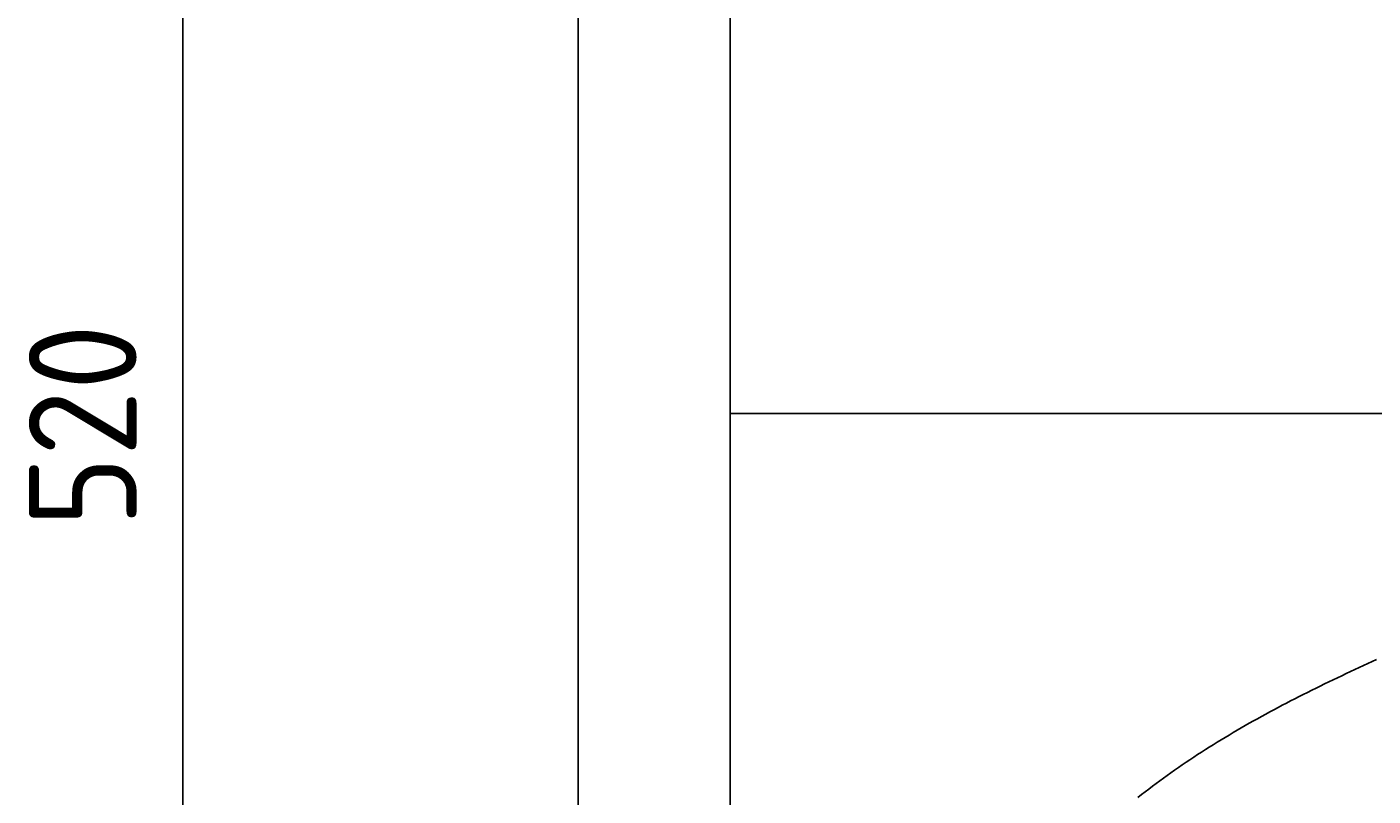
# Model space of a CAD drawing. Extents: x 715 to 7297, y 117 to 5860.
# Tile 12 of 95: x 715 to 1589, y 2489 to 2989. Entities that reach past the tile are written whole.
import ezdxf

# ---------------------------------------------------------------- set-up
doc = ezdxf.new("R2010")
doc.units = 0
doc.layers.get('0').update_dxf_attribs({"linetype": 'CONTINUOUS'})
doc.layers.get('DEFPOINTS').update_dxf_attribs({"linetype": 'CONTINUOUS'})
doc.layers.add('4', color=3, linetype='CONTINUOUS')
doc.layers.add('8', color=1, linetype='CONTINUOUS')
doc.styles.get("Standard").update_dxf_attribs({"font": 'ISOCP.SHX'})
doc.dimstyles.get("Standard").update_dxf_attribs({"dimtxt": 6, "dimasz": 10, "dimexe": 0.18, "dimexo": 0.0625, "dimgap": 2, "dimtad": 1, "dimzin": 0, "dimcen": 0.09, "dimazin": 3, "dimtfac": 1, "dimtofl": 0, "dimtmove": 0, "dimatfit": 3})

# ---------------------------------------------------------------- blocks, each defined once
blk = doc.blocks.new('PUNKT')
at = {"layer": '4', "color": 0, "linetype": 'BYBLOCK'}
blk.add_line((-0.5, 0), (-1, 0), dxfattribs=at)
at = {"layer": '4', "color": 0, "linetype": 'BYBLOCK', "const_width": 0.5}
blk.add_lwpolyline([(-0.25, 0, 1), (0.25, 0, 1)], format="xyb", close=True, dxfattribs=at)
blk = doc.blocks.new('*U21')
at = {"layer": '4', "color": 2}
blk.add_text('520', height=70, rotation=90, dxfattribs=at).set_placement((785.85, 2663.74))
blk = doc.blocks.new('*D4')
at = {"layer": '4'}
for p, q in [((1352.77, 5337.27), (775.85, 5337.27)), ((815.85, 177.27), (815.85, 5297.27)), ((1352.77, 137.27), (775.85, 137.27))]:
    blk.add_line(p, q, dxfattribs=at)
at = {"layer": 'DEFPOINTS', "color": 0}
for p in [(815.85, 5337.27), (1372.77, 5337.27), (1372.77, 137.27)]:
    blk.add_point(p, dxfattribs=at)
blk.add_blockref('*U21', (0, 0))
at = {"layer": '4', "xscale": 40, "yscale": 40, "zscale": 40}
for p, rotation in [((815.85, 5337.27), 90), ((815.85, 137.27), 270)]:
    blk.add_blockref('PUNKT', p, dxfattribs=dict(at, rotation=rotation))

msp = doc.modelspace()

# ---------------------------------------------------------------- linework, layer by layer
for p, q in [((1072.775, 5287.271), (1072.775, 2737.271)), ((1171.717, 232.271), (1171.717, 5242.271)), ((1072.775, 187.271), (1072.775, 2737.271)), ((1171.672, 2737.271), (6251.55, 2737.271))]:
    msp.add_line(p, q)
at = {"layer": '8'}
msp.add_polyline3d([(1436.64, 2487.67, 0), (1438.97, 2489.52, 0), (1441.31, 2491.35, 0), (1443.67, 2493.16, 0), (1446.04, 2494.96, 0), (1448.42, 2496.75, 0), (1450.81, 2498.52, 0), (1453.22, 2500.28, 0), (1455.64, 2502.03, 0), (1458.07, 2503.76, 0), (1460.51, 2505.48, 0), (1462.97, 2507.19, 0), (1465.44, 2508.88, 0), (1467.92, 2510.56, 0), (1470.41, 2512.23, 0), (1472.91, 2513.89, 0), (1475.42, 2515.53, 0), (1477.94, 2517.17, 0), (1480.48, 2518.79, 0), (1483.02, 2520.4, 0), (1485.58, 2522, 0), (1488.14, 2523.58, 0), (1490.72, 2525.16, 0), (1493.3, 2526.72, 0), (1495.9, 2528.28, 0), (1498.51, 2529.82, 0), (1501.12, 2531.36, 0), (1503.74, 2532.88, 0), (1506.38, 2534.4, 0), (1509.02, 2535.9, 0), (1511.67, 2537.4, 0), (1514.33, 2538.88, 0), (1517, 2540.36, 0), (1519.68, 2541.82, 0), (1522.36, 2543.28, 0), (1525.05, 2544.73, 0), (1527.75, 2546.17, 0), (1530.46, 2547.6, 0), (1533.18, 2549.03, 0), (1535.9, 2550.44, 0), (1538.63, 2551.85, 0), (1541.37, 2553.25, 0), (1544.12, 2554.64, 0), (1546.87, 2556.03, 0), (1549.63, 2557.41, 0), (1552.39, 2558.78, 0), (1555.16, 2560.14, 0), (1557.94, 2561.5, 0), (1560.73, 2562.85, 0), (1563.52, 2564.19, 0), (1566.31, 2565.53, 0), (1569.11, 2566.86, 0), (1571.92, 2568.19, 0), (1574.73, 2569.51, 0), (1577.55, 2570.83, 0), (1580.37, 2572.14, 0), (1583.19, 2573.44, 0), (1586.02, 2574.74, 0), (1588.86, 2576.03, 0), (1591.7, 2577.33, 0)], dxfattribs=at)

# ---------------------------------------------------------------- dimensions: what is measured, and where the dimension line sits
at = {"layer": '4'}
dim = msp.add_linear_dim(base=(815.852, 5337.271), p1=(1372.775, 137.271), p2=(1372.775, 5337.271), angle=90, dimstyle='Standard', dxfattribs=at)
dim.commit()
dim.dimension.update_dxf_attribs({"geometry": '*D4', "text_midpoint": (750.845, 2737.271)})

doc.saveas('drawing.dxf')
